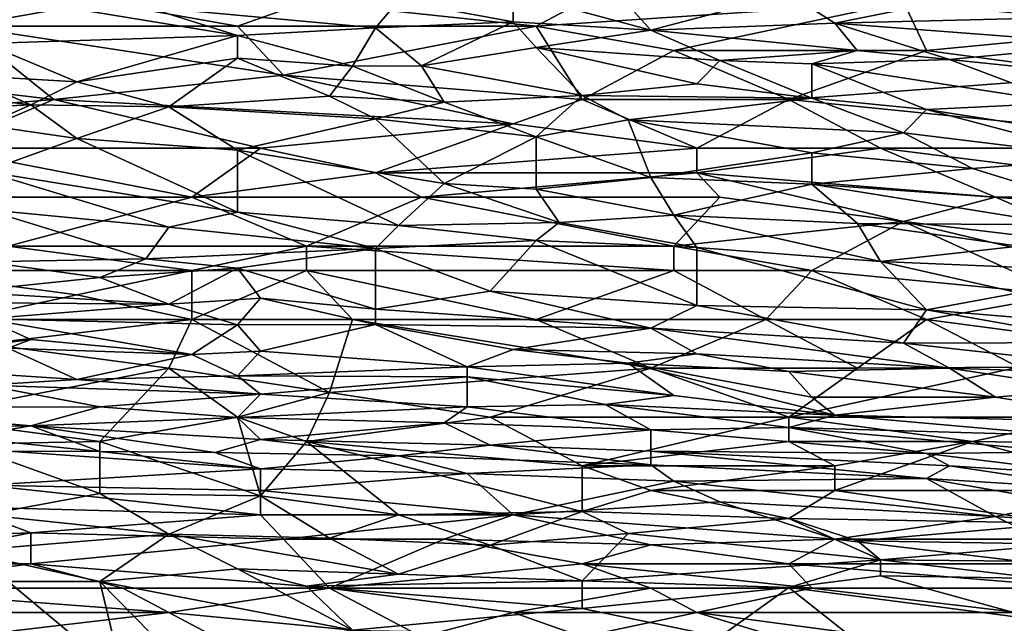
# Model space of a CAD drawing. Extents: x -0.375 to 0.375, y -0.309 to 0.309.
# Tile 172 of 226: x 0.003 to 0.093, y 0.218 to 0.273. Entities that reach past the tile are written whole.
import ezdxf

# ---------------------------------------------------------------- set-up
doc = ezdxf.new("R2010")
doc.units = 0

msp = doc.modelspace()

# ---------------------------------------------------------------- linework, layer by layer
for points in [[(0.048349, 0.275732, 0.6672), (0.054663, 0.279311, 0.686557), (0.060977, 0.272317, 0.65365)], [(0.060977, 0.272317, 0.65365), (0.054663, 0.279311, 0.686557), (0.073605, 0.275661, 0.674943)], [(-0.002162, 0.275982, 0.663329), (0.014675, 0.274448, 0.655586), (0.023094, 0.271842, 0.642036)], [(-0.002162, 0.275982, 0.663329), (0.023094, 0.271842, 0.642036), (-0.000057, 0.27111, 0.636229)], [(0.037826, 0.275008, 0.661393), (0.048349, 0.275732, 0.6672), (0.048349, 0.273073, 0.65365)], [(0.048349, 0.273073, 0.65365), (0.048349, 0.275732, 0.6672), (0.060977, 0.272317, 0.65365)], [(0.060977, 0.272317, 0.65365), (0.073605, 0.275661, 0.674943), (0.077814, 0.272958, 0.663329)], [(0.086232, 0.274631, 0.674943), (0.077814, 0.272958, 0.663329), (0.073605, 0.275661, 0.674943)], [(-0.002162, 0.272683, 0.84832), (0.010466, 0.274921, 0.848279), (-0.021104, 0.274921, 0.848327)], [(-0.002162, 0.272683, 0.84832), (0.023094, 0.272683, 0.848308), (0.010466, 0.274921, 0.848279)], [(0.023094, 0.272683, 0.848308), (0.029407, 0.274921, 0.848273), (0.010466, 0.274921, 0.848279)], [(0.014675, 0.274448, 0.655586), (0.037826, 0.275008, 0.661393), (0.035721, 0.272544, 0.647843)], [(0.035721, 0.272544, 0.647843), (0.023094, 0.271842, 0.642036), (0.014675, 0.274448, 0.655586)], [(0.023094, 0.272683, 0.848308), (0.050454, 0.272683, 0.84831), (0.029407, 0.274921, 0.848273)], [(0.050454, 0.272683, 0.84831), (0.054663, 0.274921, 0.848283), (0.029407, 0.274921, 0.848273)], [(0.035721, 0.272544, 0.647843), (0.037826, 0.275008, 0.661393), (0.048349, 0.273073, 0.65365)], [(0.050454, 0.272683, 0.84831), (0.084128, 0.274921, 0.848295), (0.054663, 0.274921, 0.848283)], [(0.050454, 0.272683, 0.84831), (0.063081, 0.270446, 0.8482), (0.084128, 0.274921, 0.848295)], [(0.063081, 0.270446, 0.8482), (0.086232, 0.270446, 0.848193), (0.084128, 0.274921, 0.848295)], [(0.077814, 0.272958, 0.663329), (0.086232, 0.274631, 0.674943), (0.09886, 0.273475, 0.674943)], [(0.109383, 0.272683, 0.848208), (0.111488, 0.274921, 0.848146), (0.084128, 0.274921, 0.848295)], [(0.086232, 0.270446, 0.848193), (0.109383, 0.272683, 0.848208), (0.084128, 0.274921, 0.848295)], [(0.077814, 0.272958, 0.663329), (0.09886, 0.273475, 0.674943), (0.103069, 0.27103, 0.665264)], [(-0.031627, 0.270446, 0.848284), (0.006257, 0.265971, 0.847786), (-0.002162, 0.272683, 0.84832)], [(0.027303, 0.268208, 0.848045), (0.023094, 0.272683, 0.848308), (-0.002162, 0.272683, 0.84832)], [(0.006257, 0.265971, 0.847786), (0.027303, 0.268208, 0.848045), (-0.002162, 0.272683, 0.84832)], [(0.027303, 0.268208, 0.848045), (0.050454, 0.272683, 0.84831), (0.023094, 0.272683, 0.848308)], [(0.023094, 0.271842, 0.642036), (0.035721, 0.272544, 0.647843), (0.033617, 0.269014, 0.628487)], [(0.027303, 0.268208, 0.848045), (0.054663, 0.265971, 0.847848), (0.050454, 0.272683, 0.84831)], [(0.033617, 0.269014, 0.628487), (0.035721, 0.272544, 0.647843), (0.039931, 0.269049, 0.630422)], [(0.035721, 0.272544, 0.647843), (0.048349, 0.273073, 0.65365), (0.039931, 0.269049, 0.630422)], [(0.039931, 0.269049, 0.630422), (0.048349, 0.273073, 0.65365), (0.050454, 0.270727, 0.642036)], [(0.048349, 0.273073, 0.65365), (0.060977, 0.272317, 0.65365), (0.050454, 0.270727, 0.642036)], [(0.054663, 0.265971, 0.847848), (0.063081, 0.270446, 0.8482), (0.050454, 0.272683, 0.84831)], [(0.079874, 0.270446, 0.651715), (0.060977, 0.272317, 0.65365), (0.077814, 0.272958, 0.663329)], [(0.103069, 0.27103, 0.665264), (0.088337, 0.269645, 0.651715), (0.077814, 0.272958, 0.663329)], [(0.079874, 0.270446, 0.651715), (0.077814, 0.272958, 0.663329), (0.088337, 0.269645, 0.651715)], [(0.103069, 0.268208, 0.848037), (0.109383, 0.272683, 0.848208), (0.086232, 0.270446, 0.848193)], [(0.008361, 0.267574, 0.616873), (-0.000057, 0.27111, 0.636229), (0.023094, 0.271842, 0.642036)], [(0.023094, 0.271842, 0.642036), (0.023094, 0.26974, 0.630422), (0.008361, 0.267574, 0.616873)], [(0.033617, 0.269014, 0.628487), (0.023094, 0.26974, 0.630422), (0.023094, 0.271842, 0.642036)], [(0.050454, 0.270727, 0.642036), (0.060977, 0.272317, 0.65365), (0.067291, 0.269527, 0.642036)], [(0.060977, 0.272317, 0.65365), (0.079874, 0.270446, 0.651715), (0.067291, 0.269527, 0.642036)], [(-0.002162, 0.268208, 0.620222), (-0.000057, 0.27111, 0.636229), (0.008361, 0.267574, 0.616873)], [(0.039931, 0.269049, 0.630422), (0.050454, 0.270727, 0.642036), (0.054663, 0.266323, 0.620744)], [(0.050454, 0.270727, 0.642036), (0.067291, 0.269527, 0.642036), (0.065186, 0.267396, 0.630422)], [(0.065186, 0.267396, 0.630422), (0.054663, 0.266323, 0.620744), (0.050454, 0.270727, 0.642036)], [(0.088337, 0.269645, 0.651715), (0.103069, 0.27103, 0.665264), (0.103069, 0.268094, 0.651715)], [(-0.021104, 0.263733, 0.847556), (0.006257, 0.265971, 0.847786), (-0.031627, 0.270446, 0.848284)], [(0.054663, 0.265971, 0.847848), (0.073605, 0.265971, 0.847841), (0.063081, 0.270446, 0.8482)], [(0.073605, 0.265971, 0.847841), (0.086232, 0.270446, 0.848193), (0.063081, 0.270446, 0.8482)], [(0.067291, 0.269527, 0.642036), (0.079874, 0.270446, 0.651715), (0.075709, 0.26923, 0.643972)], [(0.073605, 0.265971, 0.847841), (0.103069, 0.268208, 0.848037), (0.086232, 0.270446, 0.848193)], [(0.075709, 0.26923, 0.643972), (0.079874, 0.270446, 0.651715), (0.088337, 0.269645, 0.651715)], [(0.008361, 0.267574, 0.616873), (0.023094, 0.26974, 0.630422), (0.01678, 0.265287, 0.605259)], [(0.01678, 0.265287, 0.605259), (0.023094, 0.26974, 0.630422), (0.031512, 0.26626, 0.613001)], [(0.033617, 0.269014, 0.628487), (0.031512, 0.26626, 0.613001), (0.023094, 0.26974, 0.630422)], [(0.042035, 0.265708, 0.613001), (0.031512, 0.26626, 0.613001), (0.033617, 0.269014, 0.628487)], [(0.033617, 0.269014, 0.628487), (0.039931, 0.269049, 0.630422), (0.042035, 0.265708, 0.613001)], [(0.039931, 0.269049, 0.630422), (0.054663, 0.266323, 0.620744), (0.042035, 0.265708, 0.613001)], [(0.065186, 0.267396, 0.630422), (0.067291, 0.269527, 0.642036), (0.075709, 0.266093, 0.628487)], [(0.067291, 0.269527, 0.642036), (0.075709, 0.26923, 0.643972), (0.075709, 0.266093, 0.628487)], [(0.075709, 0.26923, 0.643972), (0.088337, 0.269645, 0.651715), (0.09886, 0.265656, 0.638165)], [(0.086232, 0.265061, 0.628487), (0.075709, 0.26923, 0.643972), (0.09886, 0.265656, 0.638165)], [(0.075709, 0.266093, 0.628487), (0.075709, 0.26923, 0.643972), (0.086232, 0.265061, 0.628487)], [(0.088337, 0.269645, 0.651715), (0.103069, 0.268094, 0.651715), (0.09886, 0.265656, 0.638165)], [(-0.012685, 0.267516, 0.616873), (-0.002162, 0.268208, 0.620222), (0.004152, 0.265472, 0.605259)], [(0.004152, 0.265472, 0.605259), (-0.002162, 0.268208, 0.620222), (0.008361, 0.267574, 0.616873)], [(0.048349, 0.263733, 0.847586), (0.027303, 0.268208, 0.848045), (0.006257, 0.265971, 0.847786)], [(0.048349, 0.263733, 0.847586), (0.054663, 0.265971, 0.847848), (0.027303, 0.268208, 0.848045)], [(0.117802, 0.261496, 0.847354), (0.103069, 0.268208, 0.848037), (0.073605, 0.265971, 0.847841)], [(-0.01479, 0.264578, 0.601387), (-0.012685, 0.267516, 0.616873), (0.004152, 0.265472, 0.605259)], [(0.004152, 0.265472, 0.605259), (0.008361, 0.267574, 0.616873), (0.01678, 0.265287, 0.605259)], [(0.065186, 0.267396, 0.630422), (0.075709, 0.266093, 0.628487), (0.054663, 0.266323, 0.620744)], [(0.01678, 0.265287, 0.605259), (0.031512, 0.26626, 0.613001), (0.035721, 0.264207, 0.603323)], [(0.035721, 0.264207, 0.603323), (0.031512, 0.26626, 0.613001), (0.042035, 0.265708, 0.613001)], [(0.054663, 0.266323, 0.620744), (0.050454, 0.262544, 0.599452), (0.042035, 0.265708, 0.613001)], [(0.058872, 0.264092, 0.611066), (0.050454, 0.262544, 0.599452), (0.054663, 0.266323, 0.620744)], [(0.054663, 0.266323, 0.620744), (0.075709, 0.266093, 0.628487), (0.058872, 0.264092, 0.611066)], [(-0.021104, 0.263733, 0.847556), (-0.004267, 0.261496, 0.847127), (0.006257, 0.265971, 0.847786)], [(-0.01479, 0.264578, 0.601387), (0.004152, 0.265472, 0.605259), (-0.000057, 0.263631, 0.59558)], [(-0.004267, 0.261496, 0.847127), (0.025198, 0.261496, 0.847194), (0.006257, 0.265971, 0.847786)], [(0.008361, 0.262406, 0.589773), (-0.000057, 0.263631, 0.59558), (0.004152, 0.265472, 0.605259)], [(0.004152, 0.265472, 0.605259), (0.01678, 0.265287, 0.605259), (0.008361, 0.262406, 0.589773)], [(0.025198, 0.261496, 0.847194), (0.048349, 0.263733, 0.847586), (0.006257, 0.265971, 0.847786)], [(0.035721, 0.264207, 0.603323), (0.042035, 0.265708, 0.613001), (0.050454, 0.262544, 0.599452)], [(0.048349, 0.263733, 0.847586), (0.065186, 0.261496, 0.847282), (0.054663, 0.265971, 0.847848)], [(0.065186, 0.261496, 0.847282), (0.073605, 0.265971, 0.847841), (0.054663, 0.265971, 0.847848)], [(0.058872, 0.264092, 0.611066), (0.075709, 0.266093, 0.628487), (0.084128, 0.262928, 0.616873)], [(0.082023, 0.261496, 0.847313), (0.073605, 0.265971, 0.847841), (0.065186, 0.261496, 0.847282)], [(0.082023, 0.261496, 0.847313), (0.117802, 0.261496, 0.847354), (0.073605, 0.265971, 0.847841)], [(0.075709, 0.266093, 0.628487), (0.086232, 0.265061, 0.628487), (0.084128, 0.262928, 0.616873)], [(0.111488, 0.261113, 0.62268), (0.086232, 0.265061, 0.628487), (0.09886, 0.265656, 0.638165)], [(0.008361, 0.262406, 0.589773), (0.01678, 0.265287, 0.605259), (0.023094, 0.261337, 0.585902)], [(0.023094, 0.261337, 0.585902), (0.01678, 0.265287, 0.605259), (0.035721, 0.264207, 0.603323)], [(0.084128, 0.262928, 0.616873), (0.086232, 0.265061, 0.628487), (0.103069, 0.260588, 0.614937)], [(0.103069, 0.260588, 0.614937), (0.086232, 0.265061, 0.628487), (0.111488, 0.261113, 0.62268)], [(-0.000057, 0.259374, 0.574288), (-0.000057, 0.263631, 0.59558), (0.008361, 0.262406, 0.589773)], [(0.035721, 0.264207, 0.603323), (0.042035, 0.258267, 0.574288), (0.023094, 0.261337, 0.585902)], [(0.025198, 0.261496, 0.847194), (0.035721, 0.259259, 0.846853), (0.048349, 0.263733, 0.847586)], [(0.042035, 0.258267, 0.574288), (0.035721, 0.264207, 0.603323), (0.050454, 0.262544, 0.599452)], [(0.035721, 0.259259, 0.846853), (0.065186, 0.261496, 0.847282), (0.048349, 0.263733, 0.847586)], [(0.058872, 0.264092, 0.611066), (0.060977, 0.258813, 0.583966), (0.050454, 0.262544, 0.599452)], [(0.084128, 0.262928, 0.616873), (0.075709, 0.261084, 0.603323), (0.058872, 0.264092, 0.611066)], [(0.058872, 0.264092, 0.611066), (0.075709, 0.261084, 0.603323), (0.060977, 0.258813, 0.583966)], [(0.075709, 0.261084, 0.603323), (0.084128, 0.262928, 0.616873), (0.090442, 0.259655, 0.603323)], [(0.084128, 0.262928, 0.616873), (0.103069, 0.260588, 0.614937), (0.090442, 0.259655, 0.603323)], [(0.023094, 0.255645, 0.556867), (-0.000057, 0.259374, 0.574288), (0.008361, 0.262406, 0.589773)], [(0.023094, 0.261337, 0.585902), (0.023094, 0.255645, 0.556867), (0.008361, 0.262406, 0.589773)], [(0.042035, 0.258267, 0.574288), (0.050454, 0.262544, 0.599452), (0.050454, 0.257753, 0.574288)], [(0.050454, 0.257753, 0.574288), (0.050454, 0.262544, 0.599452), (0.060977, 0.258813, 0.583966)], [(0.018884, 0.257021, 0.846252), (0.025198, 0.261496, 0.847194), (-0.004267, 0.261496, 0.847127)], [(-0.004267, 0.257021, 0.846206), (0.018884, 0.257021, 0.846252), (-0.004267, 0.261496, 0.847127)], [(0.025198, 0.261496, 0.847194), (0.018884, 0.257021, 0.846252), (0.035721, 0.259259, 0.846853)], [(0.037826, 0.254419, 0.552995), (0.023094, 0.261337, 0.585902), (0.042035, 0.258267, 0.574288)], [(0.023094, 0.261337, 0.585902), (0.037826, 0.254419, 0.552995), (0.023094, 0.255645, 0.556867)], [(0.065186, 0.261496, 0.847282), (0.035721, 0.259259, 0.846853), (0.065186, 0.259259, 0.84693)], [(0.075709, 0.261084, 0.603323), (0.075709, 0.258214, 0.587838), (0.060977, 0.258813, 0.583966)], [(0.092546, 0.257021, 0.846514), (0.082023, 0.261496, 0.847313), (0.065186, 0.259259, 0.84693)], [(0.082023, 0.261496, 0.847313), (0.065186, 0.261496, 0.847282), (0.065186, 0.259259, 0.84693)], [(0.090442, 0.259655, 0.603323), (0.075709, 0.258214, 0.587838), (0.075709, 0.261084, 0.603323)], [(0.117802, 0.261496, 0.847354), (0.082023, 0.261496, 0.847313), (0.117802, 0.257021, 0.846503)], [(0.117802, 0.257021, 0.846503), (0.082023, 0.261496, 0.847313), (0.092546, 0.257021, 0.846514)], [(0.090442, 0.259655, 0.603323), (0.103069, 0.260588, 0.614937), (0.100965, 0.256409, 0.591709)], [(-0.000057, 0.259374, 0.574288), (0.023094, 0.255645, 0.556867), (0.01678, 0.254271, 0.549124)], [(-0.000057, 0.255894, 0.556867), (-0.000057, 0.259374, 0.574288), (0.01678, 0.254271, 0.549124)], [(0.039931, 0.257021, 0.84638), (0.035721, 0.259259, 0.846853), (0.018884, 0.257021, 0.846252)], [(0.039931, 0.257021, 0.84638), (0.065186, 0.259259, 0.84693), (0.035721, 0.259259, 0.846853)], [(0.039931, 0.257021, 0.84638), (0.067291, 0.257021, 0.84647), (0.065186, 0.259259, 0.84693)], [(0.084128, 0.254784, 0.846009), (0.092546, 0.257021, 0.846514), (0.065186, 0.259259, 0.84693)], [(0.067291, 0.257021, 0.84647), (0.084128, 0.254784, 0.846009), (0.065186, 0.259259, 0.84693)], [(0.075709, 0.258214, 0.587838), (0.090442, 0.259655, 0.603323), (0.100965, 0.256409, 0.591709)], [(0.042035, 0.258267, 0.574288), (0.052558, 0.254707, 0.558802), (0.037826, 0.254419, 0.552995)], [(0.042035, 0.258267, 0.574288), (0.050454, 0.257753, 0.574288), (0.052558, 0.254707, 0.558802)], [(0.050454, 0.257753, 0.574288), (0.060977, 0.258813, 0.583966), (0.063081, 0.255364, 0.566545)], [(0.063081, 0.255364, 0.566545), (0.060977, 0.258813, 0.583966), (0.075709, 0.258214, 0.587838)], [(0.079918, 0.254621, 0.570416), (0.063081, 0.255364, 0.566545), (0.075709, 0.258214, 0.587838)], [(0.075709, 0.258214, 0.587838), (0.100965, 0.256409, 0.591709), (0.09886, 0.254503, 0.580095)], [(0.075709, 0.258214, 0.587838), (0.09886, 0.254503, 0.580095), (0.079918, 0.254621, 0.570416)], [(0.052558, 0.254707, 0.558802), (0.050454, 0.257753, 0.574288), (0.063081, 0.255364, 0.566545)], [(-0.004267, 0.257021, 0.846206), (0.002047, 0.252546, 0.84499), (0.018884, 0.257021, 0.846252)], [(0.018884, 0.257021, 0.846252), (0.002047, 0.252546, 0.84499), (0.029407, 0.252546, 0.845092)], [(0.029407, 0.252546, 0.845092), (0.039931, 0.257021, 0.84638), (0.018884, 0.257021, 0.846252)], [(0.029407, 0.252546, 0.845092), (0.063081, 0.252546, 0.845282), (0.039931, 0.257021, 0.84638)], [(0.063081, 0.252546, 0.845282), (0.067291, 0.257021, 0.84647), (0.039931, 0.257021, 0.84638)], [(0.063081, 0.252546, 0.845282), (0.084128, 0.254784, 0.846009), (0.067291, 0.257021, 0.84647)], [(0.084128, 0.254784, 0.846009), (0.103069, 0.252546, 0.845415), (0.092546, 0.257021, 0.846514)], [(0.103069, 0.252546, 0.845415), (0.117802, 0.257021, 0.846503), (0.092546, 0.257021, 0.846514)], [(-0.000057, 0.255894, 0.556867), (0.01678, 0.254271, 0.549124), (0.014675, 0.251368, 0.533639)], [(-0.000057, 0.251108, 0.531703), (-0.000057, 0.255894, 0.556867), (0.014675, 0.251368, 0.533639)], [(0.01678, 0.254271, 0.549124), (0.023094, 0.255645, 0.556867), (0.035721, 0.25231, 0.541381)], [(0.035721, 0.25231, 0.541381), (0.023094, 0.255645, 0.556867), (0.037826, 0.254419, 0.552995)], [(0.037826, 0.254419, 0.552995), (0.052558, 0.254707, 0.558802), (0.050454, 0.253053, 0.549124)], [(0.052558, 0.254707, 0.558802), (0.065186, 0.252418, 0.55106), (0.050454, 0.253053, 0.549124)], [(0.052558, 0.254707, 0.558802), (0.063081, 0.255364, 0.566545), (0.065186, 0.252418, 0.55106)], [(0.063081, 0.255364, 0.566545), (0.079918, 0.254621, 0.570416), (0.082023, 0.25113, 0.55106)], [(0.063081, 0.255364, 0.566545), (0.082023, 0.25113, 0.55106), (0.065186, 0.252418, 0.55106)], [(0.084128, 0.254784, 0.846009), (0.063081, 0.252546, 0.845282), (0.075709, 0.250309, 0.84473)], [(0.09886, 0.248071, 0.844141), (0.084128, 0.254784, 0.846009), (0.075709, 0.250309, 0.84473)], [(0.079918, 0.254621, 0.570416), (0.09886, 0.254503, 0.580095), (0.094651, 0.252546, 0.566321)], [(0.082023, 0.25113, 0.55106), (0.079918, 0.254621, 0.570416), (0.094651, 0.252546, 0.566321)], [(0.103069, 0.252546, 0.845415), (0.084128, 0.254784, 0.846009), (0.103069, 0.250309, 0.844832)], [(0.103069, 0.250309, 0.844832), (0.084128, 0.254784, 0.846009), (0.09886, 0.248071, 0.844141)], [(0.014675, 0.251368, 0.533639), (0.01678, 0.254271, 0.549124), (0.035721, 0.25231, 0.541381)], [(0.050454, 0.253053, 0.549124), (0.035721, 0.25231, 0.541381), (0.037826, 0.254419, 0.552995)], [(0.035721, 0.25231, 0.541381), (0.050454, 0.253053, 0.549124), (0.046244, 0.248408, 0.522025)], [(0.065186, 0.247114, 0.520089), (0.046244, 0.248408, 0.522025), (0.050454, 0.253053, 0.549124)], [(0.065186, 0.247114, 0.520089), (0.050454, 0.253053, 0.549124), (0.065186, 0.252418, 0.55106)], [(-0.008476, 0.250309, 0.844289), (0.018884, 0.250309, 0.84432), (0.002047, 0.252546, 0.84499)], [(0.018884, 0.250309, 0.84432), (0.029407, 0.252546, 0.845092), (0.002047, 0.252546, 0.84499)], [(0.014675, 0.251368, 0.533639), (0.035721, 0.25231, 0.541381), (0.023094, 0.250533, 0.529767)], [(0.018884, 0.250309, 0.84432), (0.029407, 0.250309, 0.844364), (0.029407, 0.252546, 0.845092)], [(0.023094, 0.250533, 0.529767), (0.035721, 0.25231, 0.541381), (0.035721, 0.246768, 0.510411)], [(0.063081, 0.250309, 0.844595), (0.063081, 0.252546, 0.845282), (0.029407, 0.252546, 0.845092)], [(0.029407, 0.250309, 0.844364), (0.063081, 0.250309, 0.844595), (0.029407, 0.252546, 0.845092)], [(0.035721, 0.25231, 0.541381), (0.046244, 0.248408, 0.522025), (0.035721, 0.246768, 0.510411)], [(0.075709, 0.250309, 0.84473), (0.063081, 0.252546, 0.845282), (0.063081, 0.250309, 0.844595)], [(0.065186, 0.252418, 0.55106), (0.082023, 0.25113, 0.55106), (0.086232, 0.246696, 0.525896)], [(0.065186, 0.247114, 0.520089), (0.065186, 0.252418, 0.55106), (0.086232, 0.246696, 0.525896)], [(0.082023, 0.25113, 0.55106), (0.094651, 0.252546, 0.566321), (0.103069, 0.25026, 0.556867)], [(-0.000057, 0.251108, 0.531703), (0.010466, 0.249674, 0.52396), (-0.002162, 0.248339, 0.516218)], [(0.010466, 0.249674, 0.52396), (-0.000057, 0.251108, 0.531703), (0.014675, 0.251368, 0.533639)], [(0.010466, 0.249674, 0.52396), (0.014675, 0.251368, 0.533639), (0.023094, 0.250533, 0.529767)], [(0.082023, 0.25113, 0.55106), (0.103069, 0.25026, 0.556867), (0.094651, 0.248276, 0.539446)], [(0.094651, 0.248276, 0.539446), (0.086232, 0.246696, 0.525896), (0.082023, 0.25113, 0.55106)], [(0.008361, 0.248071, 0.843465), (0.018884, 0.250309, 0.84432), (-0.008476, 0.250309, 0.844289)], [(-0.008476, 0.250309, 0.844289), (-0.002162, 0.245834, 0.842531), (0.008361, 0.248071, 0.843465)], [(0.008361, 0.248071, 0.843465), (0.018884, 0.245834, 0.842587), (0.018884, 0.250309, 0.84432)], [(0.010466, 0.249674, 0.52396), (0.023094, 0.250533, 0.529767), (0.01678, 0.247234, 0.510411)], [(0.01678, 0.247234, 0.510411), (0.023094, 0.250533, 0.529767), (0.025198, 0.247766, 0.514282)], [(0.033617, 0.245834, 0.84268), (0.029407, 0.250309, 0.844364), (0.018884, 0.245834, 0.842587)], [(0.018884, 0.250309, 0.84432), (0.018884, 0.245834, 0.842587), (0.029407, 0.250309, 0.844364)], [(0.023094, 0.250533, 0.529767), (0.035721, 0.246768, 0.510411), (0.025198, 0.247766, 0.514282)], [(0.029407, 0.250309, 0.844364), (0.050454, 0.245834, 0.842876), (0.063081, 0.250309, 0.844595)], [(0.050454, 0.245834, 0.842876), (0.029407, 0.250309, 0.844364), (0.033617, 0.245834, 0.84268)], [(0.050454, 0.245834, 0.842876), (0.0715, 0.245834, 0.843076), (0.063081, 0.250309, 0.844595)], [(0.063081, 0.250309, 0.844595), (0.0715, 0.245834, 0.843076), (0.075709, 0.250309, 0.84473)], [(0.075709, 0.250309, 0.84473), (0.0715, 0.245834, 0.843076), (0.086232, 0.245834, 0.843287)], [(0.075709, 0.250309, 0.84473), (0.086232, 0.245834, 0.843287), (0.09886, 0.248071, 0.844141)], [(-0.002162, 0.248339, 0.516218), (0.010466, 0.249674, 0.52396), (0.01678, 0.247234, 0.510411)], [(-0.000057, 0.24734, 0.510411), (-0.002162, 0.248339, 0.516218), (0.01678, 0.247234, 0.510411)], [(0.046244, 0.248408, 0.522025), (0.060977, 0.245029, 0.506539), (0.035721, 0.246768, 0.510411)], [(0.060977, 0.245029, 0.506539), (0.046244, 0.248408, 0.522025), (0.065186, 0.247114, 0.520089)], [(0.094651, 0.248276, 0.539446), (0.117802, 0.244077, 0.52396), (0.086232, 0.246696, 0.525896)], [(0.008361, 0.248071, 0.843465), (-0.002162, 0.245834, 0.842531), (0.018884, 0.245834, 0.842587)], [(-0.000057, 0.24734, 0.510411), (0.01678, 0.247234, 0.510411), (-0.000057, 0.245895, 0.502668)], [(0.01678, 0.247234, 0.510411), (0.025198, 0.247766, 0.514282), (0.023094, 0.245327, 0.500732)], [(0.023094, 0.245327, 0.500732), (0.025198, 0.247766, 0.514282), (0.035721, 0.245356, 0.502668)], [(0.025198, 0.247766, 0.514282), (0.035721, 0.246768, 0.510411), (0.035721, 0.245356, 0.502668)], [(0.086232, 0.245834, 0.843287), (0.103069, 0.243596, 0.842421), (0.09886, 0.248071, 0.844141)], [(0.01678, 0.247234, 0.510411), (0.023094, 0.245327, 0.500732), (-0.000057, 0.245895, 0.502668)], [(0.035721, 0.246768, 0.510411), (0.060977, 0.245029, 0.506539), (0.035721, 0.245356, 0.502668)], [(0.084128, 0.243661, 0.506539), (0.060977, 0.245029, 0.506539), (0.065186, 0.247114, 0.520089)], [(0.065186, 0.247114, 0.520089), (0.086232, 0.246696, 0.525896), (0.084128, 0.243661, 0.506539)], [(0.086232, 0.246696, 0.525896), (0.103069, 0.243725, 0.514282), (0.084128, 0.243661, 0.506539)], [(0.086232, 0.246696, 0.525896), (0.117802, 0.244077, 0.52396), (0.103069, 0.243725, 0.514282)], [(-0.002162, 0.243176, 0.489118), (-0.000057, 0.245895, 0.502668), (0.004152, 0.243981, 0.49299)], [(-0.000057, 0.243596, 0.841434), (0.018884, 0.245834, 0.842587), (-0.002162, 0.245834, 0.842531)], [(-0.000057, 0.245895, 0.502668), (0.023094, 0.245327, 0.500732), (0.018884, 0.24262, 0.487183)], [(0.004152, 0.243981, 0.49299), (-0.000057, 0.245895, 0.502668), (0.018884, 0.24262, 0.487183)], [(-0.000057, 0.243596, 0.841434), (0.01678, 0.241359, 0.840227), (0.018884, 0.245834, 0.842587)], [(0.01678, 0.241359, 0.840227), (0.031512, 0.239121, 0.839079), (0.018884, 0.245834, 0.842587)], [(0.018884, 0.245834, 0.842587), (0.031512, 0.239121, 0.839079), (0.033617, 0.245834, 0.84268)], [(0.060977, 0.241359, 0.840956), (0.033617, 0.245834, 0.84268), (0.031512, 0.239121, 0.839079)], [(0.060977, 0.241359, 0.840956), (0.050454, 0.245834, 0.842876), (0.033617, 0.245834, 0.84268)], [(0.050454, 0.245834, 0.842876), (0.060977, 0.241359, 0.840956), (0.0715, 0.245834, 0.843076)], [(0.0715, 0.245834, 0.843076), (0.060977, 0.241359, 0.840956), (0.079918, 0.241359, 0.841282)], [(0.0715, 0.245834, 0.843076), (0.079918, 0.241359, 0.841282), (0.086232, 0.245834, 0.843287)], [(0.079918, 0.241359, 0.841282), (0.094651, 0.241441, 0.841411), (0.086232, 0.245834, 0.843287)], [(0.094651, 0.241441, 0.841411), (0.103069, 0.243596, 0.842421), (0.086232, 0.245834, 0.843287)], [(0.018884, 0.24262, 0.487183), (0.023094, 0.245327, 0.500732), (0.025198, 0.242933, 0.489118)], [(0.025198, 0.242933, 0.489118), (0.023094, 0.245327, 0.500732), (0.035721, 0.245356, 0.502668)], [(0.035721, 0.245356, 0.502668), (0.04414, 0.241492, 0.485247), (0.025198, 0.242933, 0.489118)], [(0.035721, 0.245356, 0.502668), (0.060977, 0.245029, 0.506539), (0.048349, 0.243058, 0.49299)], [(0.04414, 0.241492, 0.485247), (0.035721, 0.245356, 0.502668), (0.048349, 0.243058, 0.49299)], [(0.048349, 0.243058, 0.49299), (0.060977, 0.245029, 0.506539), (0.065186, 0.242687, 0.494925)], [(0.088337, 0.241359, 0.494985), (0.060977, 0.245029, 0.506539), (0.084128, 0.243661, 0.506539)], [(0.060977, 0.245029, 0.506539), (0.088337, 0.241359, 0.494985), (0.065186, 0.242687, 0.494925)], [(-0.002162, 0.243176, 0.489118), (0.004152, 0.243981, 0.49299), (0.002047, 0.243181, 0.489118)], [(0.018884, 0.24262, 0.487183), (0.002047, 0.243181, 0.489118), (0.004152, 0.243981, 0.49299)], [(0.084128, 0.243661, 0.506539), (0.103069, 0.243725, 0.514282), (0.111488, 0.240593, 0.498797)], [(0.084128, 0.243661, 0.506539), (0.111488, 0.240593, 0.498797), (0.088337, 0.241359, 0.494985)], [(-0.000057, 0.243596, 0.841434), (-0.006371, 0.236884, 0.837425), (0.01678, 0.241359, 0.840227)], [(-0.000057, 0.240872, 0.47944), (0.002047, 0.243181, 0.489118), (0.008361, 0.240333, 0.477504)], [(0.002047, 0.243181, 0.489118), (0.018884, 0.24262, 0.487183), (0.008361, 0.240333, 0.477504)], [(0.018884, 0.24262, 0.487183), (0.025198, 0.242933, 0.489118), (0.023094, 0.240671, 0.47944)], [(0.023094, 0.240671, 0.47944), (0.025198, 0.242933, 0.489118), (0.04414, 0.241492, 0.485247)], [(0.04414, 0.241492, 0.485247), (0.048349, 0.243058, 0.49299), (0.058872, 0.241813, 0.489118)], [(0.058872, 0.241813, 0.489118), (0.048349, 0.243058, 0.49299), (0.065186, 0.242687, 0.494925)], [(0.008361, 0.240333, 0.477504), (0.018884, 0.24262, 0.487183), (0.023094, 0.240671, 0.47944)], [(0.058872, 0.241813, 0.489118), (0.065186, 0.242687, 0.494925), (0.073605, 0.241047, 0.489118)], [(0.088337, 0.241359, 0.494985), (0.073605, 0.241047, 0.489118), (0.065186, 0.242687, 0.494925)], [(-0.006371, 0.236884, 0.837425), (0.010466, 0.234646, 0.835735), (0.01678, 0.241359, 0.840227)], [(0.023094, 0.236884, 0.837463), (0.01678, 0.241359, 0.840227), (0.010466, 0.234646, 0.835735)], [(0.031512, 0.239121, 0.839079), (0.01678, 0.241359, 0.840227), (0.023094, 0.236884, 0.837463)], [(0.023094, 0.240671, 0.47944), (0.04414, 0.241492, 0.485247), (0.04414, 0.240555, 0.481375)], [(0.060977, 0.241359, 0.840956), (0.031512, 0.239121, 0.839079), (0.046244, 0.236884, 0.838049)], [(0.04414, 0.241492, 0.485247), (0.058872, 0.241813, 0.489118), (0.063081, 0.238866, 0.477504)], [(0.04414, 0.240555, 0.481375), (0.04414, 0.241492, 0.485247), (0.063081, 0.238866, 0.477504)], [(0.046244, 0.236884, 0.838049), (0.073605, 0.236884, 0.83878), (0.060977, 0.241359, 0.840956)], [(0.058872, 0.241813, 0.489118), (0.073605, 0.241047, 0.489118), (0.075709, 0.238721, 0.47944)], [(0.058872, 0.241813, 0.489118), (0.075709, 0.238721, 0.47944), (0.077814, 0.237046, 0.473633)], [(0.063081, 0.238866, 0.477504), (0.058872, 0.241813, 0.489118), (0.077814, 0.237046, 0.473633)], [(0.060977, 0.241359, 0.840956), (0.073605, 0.236884, 0.83878), (0.079918, 0.241359, 0.841282)], [(0.073605, 0.236884, 0.83878), (0.094651, 0.241441, 0.841411), (0.079918, 0.241359, 0.841282)], [(0.094651, 0.241441, 0.841411), (0.073605, 0.236884, 0.83878), (0.100965, 0.236884, 0.838974)], [(0.073605, 0.241047, 0.489118), (0.088337, 0.241359, 0.494985), (0.092546, 0.238693, 0.483311)], [(0.092546, 0.238693, 0.483311), (0.075709, 0.238721, 0.47944), (0.073605, 0.241047, 0.489118)], [(0.088337, 0.241359, 0.494985), (0.100965, 0.239433, 0.489118), (0.092546, 0.238693, 0.483311)], [(0.100965, 0.239433, 0.489118), (0.088337, 0.241359, 0.494985), (0.111488, 0.240593, 0.498797)], [(-0.000057, 0.240872, 0.47944), (0.008361, 0.240333, 0.477504), (-0.000057, 0.239803, 0.475568)], [(-0.000057, 0.239803, 0.475568), (0.008361, 0.240333, 0.477504), (0.025198, 0.238981, 0.473633)], [(0.008361, 0.240333, 0.477504), (0.023094, 0.240671, 0.47944), (0.025198, 0.238981, 0.473633)], [(0.025198, 0.238981, 0.473633), (0.023094, 0.240671, 0.47944), (0.04414, 0.240555, 0.481375)], [(0.025198, 0.238981, 0.473633), (0.04414, 0.240555, 0.481375), (0.04414, 0.237823, 0.471697)], [(0.063081, 0.238866, 0.477504), (0.056768, 0.238037, 0.473633), (0.04414, 0.240555, 0.481375)], [(0.056768, 0.238037, 0.473633), (0.04414, 0.237823, 0.471697), (0.04414, 0.240555, 0.481375)], [(-0.01479, 0.237765, 0.469761), (-0.000057, 0.239803, 0.475568), (0.010466, 0.23781, 0.469761)], [(-0.000057, 0.239803, 0.475568), (0.025198, 0.238981, 0.473633), (0.010466, 0.23781, 0.469761)], [(0.092546, 0.238693, 0.483311), (0.100965, 0.239433, 0.489118), (0.107279, 0.23635, 0.477504)], [(0.010466, 0.23781, 0.469761), (0.025198, 0.238981, 0.473633), (0.023094, 0.23684, 0.467826)], [(0.029407, 0.234646, 0.836004), (0.031512, 0.239121, 0.839079), (0.023094, 0.236884, 0.837463)], [(0.025198, 0.238981, 0.473633), (0.04414, 0.237823, 0.471697), (0.023094, 0.23684, 0.467826)], [(0.031512, 0.239121, 0.839079), (0.029407, 0.234646, 0.836004), (0.046244, 0.236884, 0.838049)], [(0.063081, 0.238866, 0.477504), (0.077814, 0.237046, 0.473633), (0.056768, 0.238037, 0.473633)], [(0.075709, 0.238721, 0.47944), (0.092546, 0.238693, 0.483311), (0.077814, 0.237046, 0.473633)], [(0.107279, 0.23635, 0.477504), (0.077814, 0.237046, 0.473633), (0.092546, 0.238693, 0.483311)], [(0.010466, 0.23781, 0.469761), (0.004152, 0.236076, 0.46589), (-0.01479, 0.237765, 0.469761)], [(0.004152, 0.236076, 0.46589), (-0.012685, 0.236008, 0.46589), (-0.01479, 0.237765, 0.469761)], [(0.023094, 0.23684, 0.467826), (0.004152, 0.236076, 0.46589), (0.010466, 0.23781, 0.469761)], [(0.023094, 0.23684, 0.467826), (0.04414, 0.237823, 0.471697), (0.042035, 0.236371, 0.467826)], [(0.04414, 0.237823, 0.471697), (0.060977, 0.235731, 0.467826), (0.042035, 0.236371, 0.467826)], [(0.04414, 0.237823, 0.471697), (0.056768, 0.238037, 0.473633), (0.060977, 0.235731, 0.467826)], [(0.077814, 0.237046, 0.473633), (0.073605, 0.235923, 0.469761), (0.056768, 0.238037, 0.473633)], [(0.060977, 0.235731, 0.467826), (0.056768, 0.238037, 0.473633), (0.073605, 0.235923, 0.469761)], [(-0.006371, 0.236884, 0.837425), (-0.002162, 0.234419, 0.835604), (0.010466, 0.234646, 0.835735)], [(0.004152, 0.236076, 0.46589), (0.023094, 0.23684, 0.467826), (0.025198, 0.234835, 0.463954)], [(0.025198, 0.229663, 0.831732), (0.023094, 0.236884, 0.837463), (0.010466, 0.234646, 0.835735)], [(0.029407, 0.234646, 0.836004), (0.023094, 0.236884, 0.837463), (0.025198, 0.229663, 0.831732)], [(0.023094, 0.23684, 0.467826), (0.042035, 0.236371, 0.467826), (0.025198, 0.234835, 0.463954)], [(0.054663, 0.232409, 0.835263), (0.046244, 0.236884, 0.838049), (0.029407, 0.234646, 0.836004)], [(0.054663, 0.232409, 0.835263), (0.073605, 0.236884, 0.83878), (0.046244, 0.236884, 0.838049)], [(0.073605, 0.234646, 0.837381), (0.073605, 0.236884, 0.83878), (0.054663, 0.232409, 0.835263)], [(0.073605, 0.235923, 0.469761), (0.077814, 0.237046, 0.473633), (0.09886, 0.235198, 0.471697)], [(0.073605, 0.234646, 0.837381), (0.090442, 0.234646, 0.837557), (0.073605, 0.236884, 0.83878)], [(0.073605, 0.236884, 0.83878), (0.090442, 0.234646, 0.837557), (0.100965, 0.236884, 0.838974)], [(0.077814, 0.237046, 0.473633), (0.107279, 0.23635, 0.477504), (0.09886, 0.235198, 0.471697)], [(0.090442, 0.234646, 0.837557), (0.100965, 0.234508, 0.837539), (0.100965, 0.236884, 0.838974)], [(-0.012685, 0.236008, 0.46589), (0.004152, 0.236076, 0.46589), (-0.002162, 0.235001, 0.463954)], [(-0.002162, 0.235001, 0.463954), (0.004152, 0.236076, 0.46589), (0.010466, 0.233724, 0.462019)], [(0.025198, 0.234835, 0.463954), (0.020989, 0.233633, 0.462019), (0.004152, 0.236076, 0.46589)], [(0.004152, 0.236076, 0.46589), (0.020989, 0.233633, 0.462019), (0.010466, 0.233724, 0.462019)], [(0.025198, 0.234835, 0.463954), (0.042035, 0.236371, 0.467826), (0.046244, 0.234318, 0.463954)], [(0.042035, 0.236371, 0.467826), (0.060977, 0.235731, 0.467826), (0.046244, 0.234318, 0.463954)], [(0.046244, 0.234318, 0.463954), (0.060977, 0.235731, 0.467826), (0.060977, 0.233766, 0.463954)], [(0.060977, 0.235731, 0.467826), (0.073605, 0.235923, 0.469761), (0.086232, 0.233551, 0.46589)], [(0.060977, 0.235731, 0.467826), (0.086232, 0.233551, 0.46589), (0.060977, 0.233766, 0.463954)], [(0.073605, 0.235923, 0.469761), (0.09886, 0.235198, 0.471697), (0.09886, 0.233716, 0.467826)], [(0.073605, 0.235923, 0.469761), (0.09886, 0.233716, 0.467826), (0.086232, 0.233551, 0.46589)], [(0.002047, 0.233751, 0.462019), (-0.002162, 0.235001, 0.463954), (0.010466, 0.233724, 0.462019)], [(0.010466, 0.234646, 0.835735), (-0.002162, 0.234419, 0.835604), (0.010466, 0.22988, 0.831732)], [(0.010466, 0.234646, 0.835735), (0.010466, 0.22988, 0.831732), (0.025198, 0.229663, 0.831732)], [(0.020989, 0.233633, 0.462019), (0.025198, 0.234835, 0.463954), (0.037826, 0.233325, 0.462019)], [(0.025198, 0.234835, 0.463954), (0.046244, 0.234318, 0.463954), (0.037826, 0.233325, 0.462019)], [(0.037826, 0.227934, 0.830529), (0.029407, 0.234646, 0.836004), (0.025198, 0.229663, 0.831732)], [(0.054663, 0.232409, 0.835263), (0.029407, 0.234646, 0.836004), (0.054663, 0.228247, 0.831732)], [(0.054663, 0.228247, 0.831732), (0.029407, 0.234646, 0.836004), (0.037826, 0.227934, 0.830529)], [(0.054663, 0.232409, 0.835263), (0.077814, 0.232409, 0.835899), (0.073605, 0.234646, 0.837381)], [(0.077814, 0.232409, 0.835899), (0.090442, 0.234646, 0.837557), (0.073605, 0.234646, 0.837381)], [(0.077814, 0.232409, 0.835899), (0.077814, 0.230172, 0.834125), (0.090442, 0.234646, 0.837557)], [(0.077814, 0.230172, 0.834125), (0.107279, 0.230172, 0.83437), (0.090442, 0.234646, 0.837557)], [(0.090442, 0.234646, 0.837557), (0.107279, 0.230172, 0.83437), (0.100965, 0.234508, 0.837539)], [(-0.002162, 0.234419, 0.835604), (-0.000057, 0.227934, 0.829805), (0.010466, 0.22988, 0.831732)], [(0.002047, 0.233751, 0.462019), (0.025198, 0.232154, 0.460083), (-0.000057, 0.230655, 0.458147)], [(0.010466, 0.233724, 0.462019), (0.025198, 0.232154, 0.460083), (0.002047, 0.233751, 0.462019)], [(0.020989, 0.233633, 0.462019), (0.025198, 0.232154, 0.460083), (0.010466, 0.233724, 0.462019)], [(0.037826, 0.233325, 0.462019), (0.046244, 0.234318, 0.463954), (0.060977, 0.232516, 0.462019)], [(0.046244, 0.234318, 0.463954), (0.060977, 0.233766, 0.463954), (0.060977, 0.232516, 0.462019)], [(0.060977, 0.233766, 0.463954), (0.086232, 0.233551, 0.46589), (0.088337, 0.232409, 0.464011)], [(0.088337, 0.232409, 0.464011), (0.086232, 0.231253, 0.462019), (0.060977, 0.233766, 0.463954)], [(0.086232, 0.231253, 0.462019), (0.060977, 0.232516, 0.462019), (0.060977, 0.233766, 0.463954)], [(0.037826, 0.233325, 0.462019), (0.025198, 0.232154, 0.460083), (0.020989, 0.233633, 0.462019)], [(0.04414, 0.231729, 0.460083), (0.025198, 0.232154, 0.460083), (0.037826, 0.233325, 0.462019)], [(0.060977, 0.232516, 0.462019), (0.04414, 0.231729, 0.460083), (0.037826, 0.233325, 0.462019)], [(0.09886, 0.233716, 0.467826), (0.103069, 0.231487, 0.463954), (0.086232, 0.233551, 0.46589)], [(0.088337, 0.232409, 0.464011), (0.086232, 0.233551, 0.46589), (0.103069, 0.231487, 0.463954)], [(0.025198, 0.230172, 0.457879), (-0.000057, 0.230655, 0.458147), (0.025198, 0.232154, 0.460083)], [(0.025198, 0.232154, 0.460083), (0.04414, 0.231729, 0.460083), (0.025198, 0.230172, 0.457879)], [(0.04414, 0.231729, 0.460083), (0.060977, 0.232516, 0.462019), (0.063081, 0.231016, 0.460083)], [(0.054663, 0.232409, 0.835263), (0.060977, 0.230172, 0.833673), (0.077814, 0.232409, 0.835899)], [(0.060977, 0.230172, 0.833673), (0.054663, 0.232409, 0.835263), (0.054663, 0.228247, 0.831732)], [(0.086232, 0.231253, 0.462019), (0.063081, 0.231016, 0.460083), (0.060977, 0.232516, 0.462019)], [(0.077814, 0.230172, 0.834125), (0.077814, 0.232409, 0.835899), (0.060977, 0.230172, 0.833673)], [(0.086232, 0.231253, 0.462019), (0.088337, 0.232409, 0.464011), (0.103069, 0.230229, 0.462019)], [(0.088337, 0.232409, 0.464011), (0.103069, 0.231487, 0.463954), (0.103069, 0.230229, 0.462019)], [(0.025198, 0.230172, 0.457879), (0.04414, 0.231729, 0.460083), (0.048349, 0.227934, 0.456239)], [(0.04414, 0.231729, 0.460083), (0.063081, 0.231016, 0.460083), (0.048349, 0.227934, 0.456239)], [(0.063081, 0.231016, 0.460083), (0.067291, 0.229135, 0.458147), (0.048349, 0.227934, 0.456239)], [(0.063081, 0.231016, 0.460083), (0.086232, 0.231253, 0.462019), (0.092546, 0.227789, 0.458147)], [(0.063081, 0.231016, 0.460083), (0.092546, 0.227789, 0.458147), (0.067291, 0.229135, 0.458147)], [(0.103069, 0.230229, 0.462019), (0.09886, 0.229073, 0.460083), (0.086232, 0.231253, 0.462019)], [(0.086232, 0.231253, 0.462019), (0.09886, 0.229073, 0.460083), (0.092546, 0.227789, 0.458147)], [(-0.000057, 0.230655, 0.458147), (0.025198, 0.227934, 0.455782), (-0.002162, 0.228652, 0.456212)], [(-0.000057, 0.230655, 0.458147), (0.025198, 0.230172, 0.457879), (0.025198, 0.227934, 0.455782)], [(0.048349, 0.227934, 0.456239), (0.025198, 0.227934, 0.455782), (0.025198, 0.230172, 0.457879)], [(0.060977, 0.230172, 0.833673), (0.054663, 0.228247, 0.831732), (0.073605, 0.227611, 0.831732)], [(0.077814, 0.230172, 0.834125), (0.060977, 0.230172, 0.833673), (0.073605, 0.227611, 0.831732)], [(0.09886, 0.227169, 0.831732), (0.077814, 0.230172, 0.834125), (0.073605, 0.227611, 0.831732)], [(0.077814, 0.230172, 0.834125), (0.09886, 0.227169, 0.831732), (0.107279, 0.230172, 0.83437)], [(-0.000057, 0.227934, 0.829805), (0.01678, 0.226176, 0.827861), (0.010466, 0.22988, 0.831732)], [(0.010466, 0.22988, 0.831732), (0.01678, 0.226176, 0.827861), (0.025198, 0.229663, 0.831732)], [(0.01678, 0.226176, 0.827861), (0.031512, 0.225807, 0.827861), (0.025198, 0.229663, 0.831732)], [(0.037826, 0.227934, 0.830529), (0.025198, 0.229663, 0.831732), (0.031512, 0.225807, 0.827861)], [(-0.012685, 0.225697, 0.45387), (-0.002162, 0.228652, 0.456212), (0.004152, 0.226293, 0.454276)], [(-0.002162, 0.228652, 0.456212), (0.025198, 0.227934, 0.455782), (0.004152, 0.226293, 0.454276)], [(0.048349, 0.227934, 0.456239), (0.067291, 0.229135, 0.458147), (0.077814, 0.225697, 0.455372)], [(0.067291, 0.229135, 0.458147), (0.092546, 0.227789, 0.458147), (0.077814, 0.225697, 0.455372)], [(0.09886, 0.229073, 0.460083), (0.117802, 0.226025, 0.458147), (0.092546, 0.227789, 0.458147)], [(0.01678, 0.226176, 0.827861), (-0.000057, 0.227934, 0.829805), (-0.002162, 0.224614, 0.825925)], [(0.004152, 0.226293, 0.454276), (0.025198, 0.227934, 0.455782), (0.027303, 0.225697, 0.453998)], [(0.025198, 0.227934, 0.455782), (0.048349, 0.227934, 0.456239), (0.027303, 0.225697, 0.453998)], [(0.027303, 0.225697, 0.453998), (0.048349, 0.227934, 0.456239), (0.042035, 0.225697, 0.454199)], [(0.046244, 0.225167, 0.827861), (0.037826, 0.227934, 0.830529), (0.031512, 0.225807, 0.827861)], [(0.037826, 0.227934, 0.830529), (0.046244, 0.225167, 0.827861), (0.054663, 0.228247, 0.831732)], [(0.042035, 0.225697, 0.454199), (0.048349, 0.227934, 0.456239), (0.060977, 0.225192, 0.454276)], [(0.046244, 0.225167, 0.827861), (0.058872, 0.226219, 0.829797), (0.054663, 0.228247, 0.831732)], [(0.077814, 0.225697, 0.455372), (0.060977, 0.225192, 0.454276), (0.048349, 0.227934, 0.456239)], [(0.054663, 0.228247, 0.831732), (0.058872, 0.226219, 0.829797), (0.073605, 0.227611, 0.831732)], [(0.073605, 0.227611, 0.831732), (0.058872, 0.226219, 0.829797), (0.082023, 0.223822, 0.827861)], [(0.073605, 0.227611, 0.831732), (0.079918, 0.225564, 0.829797), (0.09886, 0.227169, 0.831732)], [(0.079918, 0.225564, 0.829797), (0.073605, 0.227611, 0.831732), (0.082023, 0.223822, 0.827861)], [(0.077814, 0.225697, 0.455372), (0.092546, 0.227789, 0.458147), (0.096755, 0.225697, 0.456323)], [(0.117802, 0.226025, 0.458147), (0.096755, 0.225697, 0.456323), (0.092546, 0.227789, 0.458147)], [(0.079918, 0.225564, 0.829797), (0.09886, 0.225258, 0.829797), (0.09886, 0.227169, 0.831732)], [(-0.01058, 0.223459, 0.452434), (-0.012685, 0.225697, 0.45387), (0.004152, 0.226293, 0.454276)], [(-0.01058, 0.223459, 0.452434), (0.004152, 0.226293, 0.454276), (0.004152, 0.223459, 0.452382)], [(0.01678, 0.226176, 0.827861), (-0.002162, 0.224614, 0.825925), (0.010466, 0.221828, 0.822054)], [(0.027303, 0.225697, 0.453998), (0.004152, 0.223459, 0.452382), (0.004152, 0.226293, 0.454276)], [(0.004152, 0.223459, 0.452382), (0.027303, 0.225697, 0.453998), (0.031512, 0.221222, 0.451317)], [(0.023094, 0.222994, 0.82399), (0.01678, 0.226176, 0.827861), (0.010466, 0.221828, 0.822054)], [(0.01678, 0.226176, 0.827861), (0.037826, 0.22251, 0.82399), (0.031512, 0.225807, 0.827861)], [(0.023094, 0.222994, 0.82399), (0.037826, 0.22251, 0.82399), (0.01678, 0.226176, 0.827861)], [(0.027303, 0.225697, 0.453998), (0.042035, 0.225697, 0.454199), (0.031512, 0.221222, 0.451317)], [(0.046244, 0.225167, 0.827861), (0.031512, 0.225807, 0.827861), (0.037826, 0.22251, 0.82399)], [(0.042035, 0.225697, 0.454199), (0.054663, 0.223459, 0.45288), (0.031512, 0.221222, 0.451317)], [(0.042035, 0.225697, 0.454199), (0.060977, 0.225192, 0.454276), (0.054663, 0.223459, 0.45288)], [(0.058872, 0.226219, 0.829797), (0.046244, 0.225167, 0.827861), (0.054663, 0.221883, 0.82399)], [(0.082023, 0.223822, 0.827861), (0.058872, 0.226219, 0.829797), (0.054663, 0.221883, 0.82399)], [(0.060977, 0.225192, 0.454276), (0.077814, 0.225697, 0.455372), (0.073605, 0.223459, 0.45345)], [(0.096755, 0.223459, 0.454426), (0.073605, 0.223459, 0.45345), (0.077814, 0.225697, 0.455372)], [(0.096755, 0.223459, 0.454426), (0.077814, 0.225697, 0.455372), (0.096755, 0.225697, 0.456323)], [(0.037826, 0.22251, 0.82399), (0.054663, 0.221883, 0.82399), (0.046244, 0.225167, 0.827861)], [(0.073605, 0.223459, 0.45345), (0.054663, 0.223459, 0.45288), (0.060977, 0.225192, 0.454276)], [(0.079918, 0.225564, 0.829797), (0.082023, 0.223822, 0.827861), (0.09886, 0.225258, 0.829797)], [(0.082023, 0.223822, 0.827861), (0.107279, 0.223557, 0.827861), (0.09886, 0.225258, 0.829797)], [(0.002047, 0.221836, 0.822054), (0.010466, 0.221828, 0.822054), (-0.002162, 0.224614, 0.825925)], [(0.054663, 0.221883, 0.82399), (0.073605, 0.221288, 0.82399), (0.082023, 0.223822, 0.827861)], [(0.082023, 0.22235, 0.825925), (0.082023, 0.223822, 0.827861), (0.073605, 0.221288, 0.82399)], [(0.107279, 0.223557, 0.827861), (0.082023, 0.223822, 0.827861), (0.096755, 0.222092, 0.825925)], [(0.096755, 0.222092, 0.825925), (0.082023, 0.223822, 0.827861), (0.082023, 0.22235, 0.825925)], [(0.01257, 0.221222, 0.451197), (-0.012685, 0.221222, 0.451209), (0.004152, 0.223459, 0.452382)], [(0.004152, 0.223459, 0.452382), (-0.012685, 0.221222, 0.451209), (-0.01058, 0.223459, 0.452434)], [(0.031512, 0.221222, 0.451317), (0.01257, 0.221222, 0.451197), (0.004152, 0.223459, 0.452382)], [(0.023094, 0.222994, 0.82399), (0.010466, 0.221828, 0.822054), (0.033617, 0.217386, 0.816247)], [(0.023094, 0.222994, 0.82399), (0.029407, 0.221404, 0.822054), (0.037826, 0.22251, 0.82399)], [(0.023094, 0.222994, 0.82399), (0.033617, 0.217386, 0.816247), (0.029407, 0.221404, 0.822054)], [(0.031512, 0.221222, 0.451317), (0.054663, 0.223459, 0.45288), (0.060977, 0.221222, 0.451681)], [(0.054663, 0.223459, 0.45288), (0.073605, 0.223459, 0.45345), (0.075709, 0.221222, 0.452096)], [(0.075709, 0.221222, 0.452096), (0.060977, 0.221222, 0.451681), (0.054663, 0.223459, 0.45288)], [(0.096755, 0.223459, 0.454426), (0.100965, 0.221222, 0.452942), (0.073605, 0.223459, 0.45345)], [(0.075709, 0.221222, 0.452096), (0.073605, 0.223459, 0.45345), (0.100965, 0.221222, 0.452942)], [(0.054663, 0.221883, 0.82399), (0.037826, 0.22251, 0.82399), (0.029407, 0.221404, 0.822054)], [(0.073605, 0.221288, 0.82399), (0.096755, 0.218279, 0.820118), (0.082023, 0.22235, 0.825925)], [(0.082023, 0.22235, 0.825925), (0.096755, 0.218279, 0.820118), (0.096755, 0.222092, 0.825925)], [(0.01257, 0.221222, 0.451197), (0.01678, 0.218984, 0.450176), (-0.012685, 0.221222, 0.451209)], [(0.01678, 0.218984, 0.450176), (-0.004267, 0.218984, 0.450157), (-0.012685, 0.221222, 0.451209)], [(-0.002162, 0.215583, 0.812376), (0.01257, 0.21306, 0.808504), (0.002047, 0.221836, 0.822054)], [(0.002047, 0.221836, 0.822054), (0.01257, 0.21306, 0.808504), (0.010466, 0.221828, 0.822054)], [(0.033617, 0.217386, 0.816247), (0.010466, 0.221828, 0.822054), (0.01678, 0.215394, 0.812376)], [(0.010466, 0.221828, 0.822054), (0.01257, 0.21306, 0.808504), (0.01678, 0.215394, 0.812376)], [(0.01678, 0.218984, 0.450176), (0.01257, 0.221222, 0.451197), (0.031512, 0.221222, 0.451317)], [(0.039931, 0.216747, 0.44948), (0.01678, 0.218984, 0.450176), (0.031512, 0.221222, 0.451317)], [(0.029407, 0.221404, 0.822054), (0.054663, 0.21934, 0.820118), (0.054663, 0.221883, 0.82399)], [(0.054663, 0.21934, 0.820118), (0.029407, 0.221404, 0.822054), (0.033617, 0.217386, 0.816247)], [(0.048349, 0.218984, 0.450418), (0.031512, 0.221222, 0.451317), (0.060977, 0.221222, 0.451681)], [(0.048349, 0.218984, 0.450418), (0.039931, 0.216747, 0.44948), (0.031512, 0.221222, 0.451317)], [(0.048349, 0.218984, 0.450418), (0.060977, 0.221222, 0.451681), (0.065186, 0.218984, 0.45066)], [(0.054663, 0.21934, 0.820118), (0.073605, 0.221288, 0.82399), (0.054663, 0.221883, 0.82399)], [(0.054663, 0.21934, 0.820118), (0.067291, 0.216772, 0.816247), (0.073605, 0.221288, 0.82399)], [(0.065186, 0.218984, 0.45066), (0.060977, 0.221222, 0.451681), (0.075709, 0.221222, 0.452096)], [(0.094651, 0.218984, 0.451416), (0.065186, 0.218984, 0.45066), (0.075709, 0.221222, 0.452096)], [(0.067291, 0.216772, 0.816247), (0.084128, 0.212968, 0.81044), (0.073605, 0.221288, 0.82399)], [(0.096755, 0.218279, 0.820118), (0.073605, 0.221288, 0.82399), (0.084128, 0.212968, 0.81044)], [(0.075709, 0.221222, 0.452096), (0.100965, 0.221222, 0.452942), (0.094651, 0.218984, 0.451416)], [(0.067291, 0.216772, 0.816247), (0.054663, 0.21934, 0.820118), (0.033617, 0.217386, 0.816247)], [(-0.002162, 0.216747, 0.449287), (-0.004267, 0.218984, 0.450157), (0.01678, 0.218984, 0.450176)], [(-0.002162, 0.216747, 0.449287), (0.01678, 0.218984, 0.450176), (0.020989, 0.216747, 0.449347)], [(0.020989, 0.216747, 0.449347), (0.01678, 0.218984, 0.450176), (0.039931, 0.216747, 0.44948)], [(0.054663, 0.216747, 0.449615), (0.039931, 0.216747, 0.44948), (0.048349, 0.218984, 0.450418)], [(0.065186, 0.218984, 0.45066), (0.054663, 0.216747, 0.449615), (0.048349, 0.218984, 0.450418)], [(0.079918, 0.214509, 0.449156), (0.054663, 0.216747, 0.449615), (0.065186, 0.218984, 0.45066)], [(0.065186, 0.218984, 0.45066), (0.094651, 0.218984, 0.451416), (0.09886, 0.214509, 0.449515)], [(0.09886, 0.214509, 0.449515), (0.079918, 0.214509, 0.449156), (0.065186, 0.218984, 0.45066)], [(0.084128, 0.212968, 0.81044), (0.103069, 0.209423, 0.804633), (0.096755, 0.218279, 0.820118)]]:
    msp.add_3dface(points)

doc.saveas('drawing.dxf')
